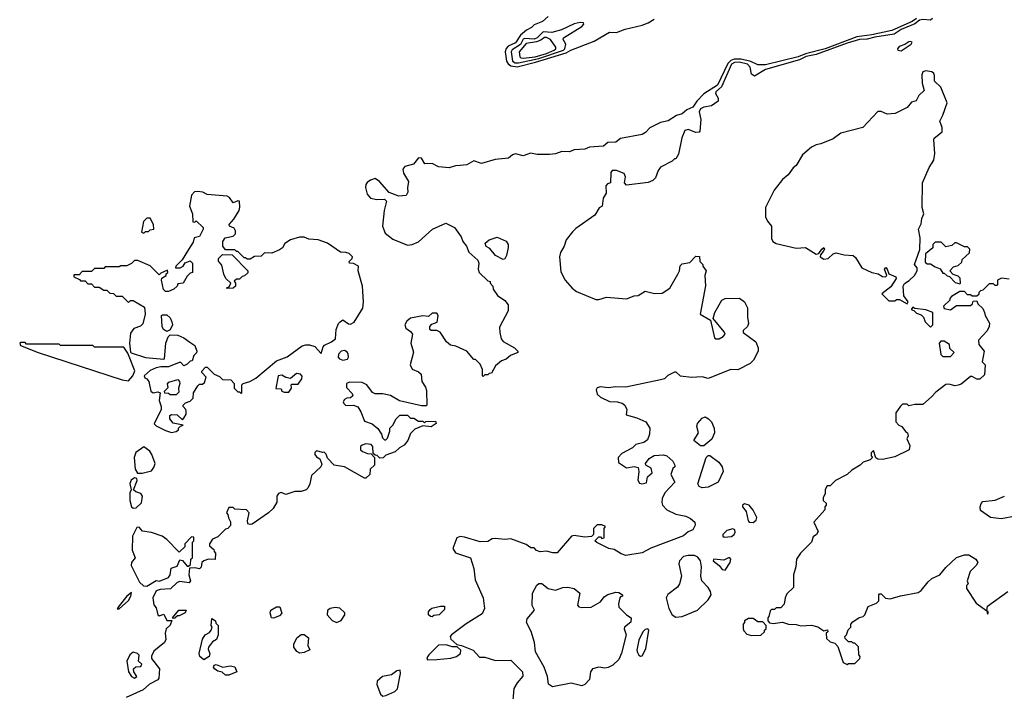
# Model space of a CAD drawing. Extents: x 2293830 to 2387798, y 66850 to 233222.
# Tile 5 of 192: x 2326560 to 2332944, y 108119 to 112473. Entities that reach past the tile are written whole.
import ezdxf

# ---------------------------------------------------------------- set-up
doc = ezdxf.new("R2010")
doc.units = 0

msp = doc.modelspace()

# ---------------------------------------------------------------- linework, layer by layer
at = {"layer": '0CON05XD'}
for points in [[(2329985.9, 112494.1), (2329949.5, 112460.5), (2329895, 112440), (2329877.9, 112422.1), (2329846.7, 112405), (2329807.6, 112372.4), (2329775, 112322.6), (2329728.3, 112301.7), (2329713.5, 112286.5), (2329706.8, 112265), (2329716.2, 112205), (2329726.3, 112186.3), (2329743.5, 112173.5), (2329785, 112167.5), (2329905, 112198.7), (2330102.6, 112257.4), (2330134.6, 112275.4), (2330285, 112334.3), (2330385, 112391.2), (2330429.7, 112390.3), (2330485, 112410.6), (2330595, 112437.9), (2330635, 112452.4), (2330673.6, 112476.4)], [(2332375, 112480.6), (2332347.7, 112462.3), (2332215, 112403.5), (2332085, 112374.7), (2331988.4, 112361.6), (2331782.7, 112285), (2331655, 112251.8), (2331608, 112232), (2331395, 112179.7), (2331345, 112179.8), (2331301, 112201), (2331237.6, 112217.6), (2331191.8, 112218.2), (2331171.3, 112208.7), (2331151.8, 112188.2), (2331085, 112048.8), (2330995, 111991.9), (2330949.5, 111945), (2330938.1, 111925), (2330923.6, 111906.4), (2330885, 111888.3), (2330855, 111863.1), (2330818.8, 111851.2), (2330765, 111817.3), (2330715, 111807), (2330645, 111771), (2330617.7, 111742.3), (2330595, 111728.2), (2330455, 111703.4), (2330425, 111679.1), (2330373.6, 111676.4), (2330345, 111653.8), (2330255, 111646.6), (2330225, 111633.4), (2330155, 111629.6), (2330125, 111616.6), (2330075, 111618.3), (2330035, 111603.5), (2329995, 111598.9), (2329915, 111598.6), (2329872.3, 111607.7), (2329825, 111591.4), (2329775, 111604.2), (2329755, 111596.2), (2329730, 111575), (2329642.3, 111567.7), (2329555, 111541.4), (2329505, 111557.8), (2329458.8, 111531.2), (2329416.7, 111526.7), (2329386.7, 111525), (2329345, 111511.9), (2329275, 111518.6), (2329235, 111541.1), (2329187.5, 111537.5), (2329165.5, 111575), (2329145, 111578), (2329114.1, 111535.9), (2329058.3, 111521.7), (2329043.8, 111505), (2329048.3, 111478.3), (2329080, 111425), (2329073.6, 111383.6), (2329076.7, 111355), (2329065, 111333.3), (2329018.3, 111328.3), (2328955, 111352.5), (2328892.5, 111425), (2328865, 111442.5), (2328835, 111433.3), (2328812, 111418), (2328803.3, 111405), (2328801.2, 111385), (2328812.3, 111342.3), (2328835, 111316.7), (2328875, 111307.5), (2328925, 111310), (2328937.5, 111297.5), (2328923.3, 111235), (2328912.5, 111135), (2328929.5, 111089.5), (2328979.5, 111049.5), (2329075, 111011.2), (2329105, 111016.2), (2329145, 111033.3), (2329237.5, 111115), (2329323, 111153), (2329380, 111125), (2329423.3, 111065), (2329432.5, 111035), (2329457.5, 111005), (2329472.5, 110965), (2329530, 110915), (2329537.5, 110895), (2329532.5, 110855), (2329540, 110835), (2329595, 110780), (2329610, 110775), (2329610, 110765), (2329627.5, 110745), (2329630, 110725), (2329657.5, 110685), (2329705, 110652.5), (2329726.7, 110625), (2329726.2, 110585), (2329671.2, 110478.8), (2329672.5, 110445), (2329682.5, 110405), (2329695, 110386.2), (2329767.5, 110345), (2329790, 110325), (2329790, 110315), (2329742.5, 110295), (2329715, 110272.5), (2329685, 110262.5), (2329645, 110230), (2329618.3, 110181.7), (2329605, 110180), (2329595, 110170), (2329575, 110170), (2329565, 110160), (2329560, 110165), (2329560, 110205), (2329545, 110240), (2329515, 110270), (2329505, 110270), (2329460, 110325), (2329387, 110357), (2329353, 110363), (2329327.5, 110385), (2329286.4, 110446.4), (2329265, 110457.5), (2329228.3, 110458.3), (2329220, 110465), (2329220, 110485), (2329231.7, 110498.3), (2329267, 110513), (2329272.5, 110555), (2329265, 110570), (2329235, 110570), (2329211.7, 110548.3), (2329175, 110552.5), (2329095, 110537.5), (2329070.7, 110519.3), (2329057.5, 110495), (2329063.6, 110473.6), (2329095, 110452.5), (2329107.5, 110435), (2329096.2, 110375), (2329113, 110317), (2329091.2, 110235), (2329105, 110207.5), (2329145, 110190), (2329162.5, 110175), (2329168.3, 110128.3), (2329191.7, 110091.7), (2329198.3, 110068.3)], [(2332478.6, 112481.4), (2332465, 112470), (2332415, 112473.4), (2332395, 112469.1), (2332363.2, 112446.8), (2332275, 112409.3), (2332231.1, 112378.9), (2332105, 112360.4), (2332055, 112346.2), (2332004.9, 112345.1), (2331925, 112320.2), (2331725, 112246.9), (2331658.5, 112235), (2331617.1, 112212.9), (2331395, 112149.6), (2331325, 112106.4), (2331305, 112120.8), (2331296.9, 112165), (2331279.4, 112185), (2331225, 112197.7), (2331195, 112194.5), (2331175, 112185.1), (2331111.2, 112038.8), (2331073.5, 112005), (2331071.1, 111995), (2331088.9, 111965), (2331088.1, 111945), (2331045, 111914), (2330995, 111906.7), (2330974.6, 111895), (2330965.4, 111875), (2330976.5, 111825), (2330969.3, 111750.7), (2330965, 111744.3), (2330945, 111741.9), (2330895, 111761.2), (2330873.3, 111755), (2330853.9, 111706.1), (2330831.7, 111601.7), (2330815, 111570), (2330805, 111570), (2330790, 111555), (2330714.1, 111515.9), (2330700, 111495), (2330683, 111447), (2330665, 111430), (2330635, 111417.5), (2330495, 111400), (2330482.5, 111415), (2330487.5, 111455), (2330480, 111475), (2330430, 111495), (2330402.5, 111495), (2330393, 111483), (2330390, 111415), (2330371.7, 111408.3), (2330360, 111395), (2330361.7, 111348.3), (2330343.3, 111315), (2330337.5, 111265), (2330317, 111253), (2330290, 111205), (2330165, 111120), (2330145, 111097.5), (2330103.8, 111045), (2330090, 111005), (2330066.1, 110963.9), (2330060, 110935), (2330068.3, 110838.3), (2330097.5, 110785), (2330142.3, 110732.3), (2330170.5, 110710.5), (2330295, 110658.8), (2330315, 110658.8), (2330365, 110673.8), (2330495, 110662.5), (2330545, 110682.5), (2330570, 110685), (2330615, 110712.5), (2330675, 110697.5), (2330725, 110700), (2330776.4, 110733.6), (2330826.7, 110823.3), (2330837.5, 110845), (2330843, 110877), (2330855, 110890), (2330905, 110900), (2330945, 110940), (2330968.3, 110938.3), (2330970, 110905), (2330990, 110885), (2330990, 110875), (2331010, 110845), (2331002.5, 110815), (2331007, 110747), (2330972.5, 110565), (2331040, 110525), (2331065, 110410), (2331073.6, 110403.6), (2331095, 110404.2), (2331121.7, 110418.3), (2331133.8, 110435), (2331128.8, 110448.8), (2331057.5, 110535), (2331068, 110575), (2331112, 110655), (2331134.5, 110665.5), (2331226.8, 110666.8), (2331260, 110645), (2331280, 110605), (2331279.2, 110545), (2331285.9, 110504.1), (2331280, 110485), (2331251.7, 110458.3), (2331250, 110445), (2331332.5, 110385), (2331347.5, 110345), (2331347.5, 110325), (2331317.5, 110265), (2331296.7, 110245), (2331215.9, 110204.1), (2331170, 110205), (2331025, 110146.7), (2330985, 110156.7), (2330915, 110152.5), (2330845, 110162.5), (2330817, 110187), (2330805, 110187.5), (2330763, 110167), (2330740, 110145), (2330715, 110137.5), (2330489.5, 110090.5), (2330425, 110092), (2330375, 110086), (2330325, 110093.3), (2330303.9, 110086.1), (2330297, 110073), (2330303.3, 110045), (2330326.4, 110026.4), (2330385, 109997.5), (2330435, 109996.7), (2330466.1, 109986.1), (2330483, 109973), (2330497.5, 109945), (2330491.7, 109911.7), (2330561.7, 109891.7), (2330620, 109865), (2330646.7, 109825), (2330643.3, 109785), (2330630, 109750), (2330607, 109733), (2330555, 109720), (2330533.6, 109696.4), (2330465, 109660), (2330440, 109635), (2330441.7, 109601.7), (2330495, 109567.5), (2330545, 109576.7), (2330570, 109570), (2330574.2, 109545), (2330567, 109487), (2330579.4, 109469.4), (2330593.8, 109463.8), (2330625, 109470), (2330630, 109510), (2330661.8, 109535), (2330655.5, 109565.5), (2330620, 109585), (2330617.5, 109595), (2330640.7, 109629.3), (2330673.3, 109646.7), (2330735, 109652.5), (2330756.1, 109646.1), (2330795, 109610), (2330808.8, 109585), (2330807.5, 109575), (2330795, 109564), (2330781.3, 109525), (2330808.9, 109475), (2330743.1, 109405), (2330725, 109370), (2330722.9, 109342.9), (2330728.6, 109325), (2330756.2, 109295), (2330815, 109266.9), (2330880, 109255), (2330909.7, 109239.7), (2330936.7, 109215), (2330940, 109195), (2330925, 109166.7), (2330895, 109153.3), (2330865, 109126.2), (2330653.3, 109046.7), (2330595, 109016.2), (2330489.3, 108999.3), (2330459.3, 109009.3), (2330415, 109037.5), (2330380, 109045), (2330303, 109083), (2330290, 109095), (2330315, 109120), (2330325, 109120), (2330335, 109110), (2330350, 109115), (2330350, 109175), (2330358.3, 109188.3), (2330335, 109197.5), (2330305, 109197.5), (2330280, 109175), (2330280, 109135), (2330268.3, 109121.7), (2330225, 109117.5), (2330155, 109128.8), (2330137.5, 109125), (2330045, 109017.5), (2330017, 109017), (2329975, 109027.5), (2329935, 109022.5), (2329911.7, 109031.7), (2329895, 109050), (2329875, 109050), (2329845, 109070), (2329745, 109108), (2329705, 109102.9), (2329645, 109110), (2329623.4, 109106.6), (2329595, 109090), (2329545, 109087.5), (2329445, 109118.6), (2329415, 109122.5), (2329393.8, 109115), (2329367.5, 109045), (2329385, 109017.5), (2329483.6, 108983.6), (2329504.2, 108914.2), (2329512.6, 108842.6), (2329565.6, 108725), (2329574.3, 108655), (2329559.1, 108620.9), (2329454.2, 108555.8), (2329358.8, 108485), (2329351.2, 108475), (2329355, 108457.5), (2329395, 108422.5), (2329425, 108416.2), (2329500, 108385), (2329540.5, 108340.5), (2329575, 108340.8), (2329645, 108317.8), (2329745, 108320), (2329795, 108272), (2329820, 108245), (2329822.7, 108217.3), (2329785, 108174.2), (2329765, 108136.7), (2329755.4, 108034.6)], [(2329795, 112192.5), (2329925, 112221.3), (2330085.7, 112275), (2330094.8, 112285), (2330101.1, 112315), (2330083.3, 112345), (2330085.6, 112355), (2330205, 112428.4), (2330217.7, 112445), (2330215, 112452), (2330194.7, 112454.7), (2330155, 112446.7), (2330072.7, 112407.3), (2330010.6, 112389.4), (2329955, 112394.4), (2329914.8, 112355), (2329895, 112346.5), (2329835, 112351.7), (2329825, 112346.8), (2329807, 112312.9), (2329753.2, 112276.8), (2329746, 112265), (2329754.9, 112204.9), (2329772.7, 112192.7), (2329795, 112192.5)], [(2329825, 112224.1), (2329902.4, 112232.4), (2329975, 112253.1), (2330026.1, 112275), (2330036.2, 112285), (2330036.2, 112295), (2330001.4, 112345), (2329975, 112358.4), (2329962, 112358), (2329939.6, 112340.4), (2329911.1, 112328.9), (2329845, 112319.5), (2329799.6, 112265), (2329802.2, 112232.2), (2329808.8, 112225), (2329825, 112224.1)], [(2332275, 112271.2), (2332340, 112315), (2332346.4, 112326.4), (2332335, 112332.5), (2332325, 112330), (2332298.3, 112311.7), (2332261.7, 112298.3), (2332252.5, 112285), (2332253.3, 112275), (2332275, 112271.2)], [(2332315, 110630), (2332320, 110645), (2332292.5, 110682.5), (2332287.5, 110745), (2332297, 110763), (2332328.3, 110781.7), (2332362.5, 110815), (2332380, 110845), (2332380, 110865), (2332362.5, 110885), (2332396.2, 110983.8), (2332397.9, 111057.9), (2332387.5, 111115), (2332405, 111150), (2332410, 111185), (2332422.5, 111215), (2332412.5, 111255), (2332413.3, 111415), (2332456.2, 111515), (2332488, 111562), (2332494.4, 111605), (2332486.2, 111695), (2332488.8, 111705), (2332541.1, 111745), (2332541.2, 111775), (2332526, 111815), (2332546.1, 111853.9), (2332574.5, 111935), (2332532.4, 112035), (2332490.8, 112075), (2332491.8, 112111.8), (2332486.7, 112125), (2332474.6, 112134.6), (2332435, 112142.2), (2332415, 112135.8), (2332409.1, 112115), (2332410.5, 112060.5), (2332425.5, 112014.5), (2332389.5, 111980.5), (2332373, 111947), (2332342.3, 111937.7), (2332315, 111903.3), (2332236.1, 111863.9), (2332185, 111861.1), (2332145, 111878.1), (2332125, 111878.6), (2332026.1, 111773.9), (2331885, 111736.7), (2331835, 111700), (2331755, 111667.5), (2331725, 111662.5), (2331695, 111646.7), (2331635, 111597.5), (2331595, 111527.5), (2331575, 111512.5), (2331543, 111467), (2331505, 111437.5), (2331451.7, 111368.3), (2331396.7, 111255), (2331396.2, 111195), (2331407.7, 111167.7), (2331433.9, 111133.9), (2331434.3, 111055), (2331443.8, 111035), (2331465, 111021.4), (2331595, 110991.9), (2331655, 110995.5), (2331725, 110952.5), (2331742.3, 110957.7), (2331760, 110985), (2331775, 110996.2), (2331777.5, 110985), (2331770.3, 110969.7), (2331751.7, 110948.3), (2331749.2, 110935), (2331775, 110919.6), (2331803.1, 110925), (2331835, 110954.3), (2331855, 110961.9), (2331905, 110949.4), (2331965, 110944), (2331980.3, 110930.3), (2332021.2, 110865), (2332085, 110833.8), (2332125.5, 110825.5), (2332155, 110808.8), (2332173, 110807), (2332182.5, 110815), (2332167.5, 110855), (2332175, 110866.7), (2332185, 110856.7), (2332196.1, 110826.1), (2332240, 110805), (2332242.5, 110795), (2332209.3, 110740.7), (2332150, 110695), (2332195, 110650), (2332235, 110650), (2332245, 110660), (2332265, 110660), (2332315, 110630)], [(2327545, 109797.5), (2327575, 109802.5), (2327590, 109815), (2327590, 109825), (2327601.7, 109838.3), (2327620, 109845), (2327555, 109857.5), (2327533.3, 109885), (2327533, 109907), (2327545, 109912.5), (2327581.7, 109911.7), (2327615, 109880), (2327625, 109890), (2327640, 109915), (2327640, 109935), (2327637, 109947), (2327620, 109965), (2327620, 109975), (2327635, 109990), (2327665, 110000), (2327685, 110020), (2327687.5, 110055), (2327715, 110100), (2327725, 110110), (2327745, 110110), (2327758.3, 110121.7), (2327770, 110155), (2327740, 110185), (2327740, 110195), (2327765, 110220), (2327775, 110220), (2327820, 110175), (2327855, 110160), (2327875, 110140), (2327928.3, 110138.3), (2327950, 110115), (2327950, 110085), (2327975, 110060), (2327985, 110060), (2327995, 110050), (2328000, 110055), (2328000, 110105), (2328010, 110115), (2328051.7, 110128.3), (2328090.7, 110149.3), (2328225, 110262.5), (2328295, 110287.5), (2328391.7, 110358.3), (2328415, 110365.8), (2328440, 110365), (2328473.6, 110353.6), (2328515, 110310), (2328527.5, 110352.5), (2328537, 110363), (2328582.5, 110385), (2328607.5, 110405), (2328612.5, 110465), (2328626.4, 110503.6), (2328637.5, 110515), (2328655, 110526.2), (2328691.5, 110501.5), (2328705, 110499.1), (2328728.7, 110511.3), (2328785, 110602.5), (2328790, 110645), (2328782, 110745), (2328754.6, 110844.6), (2328757.8, 110875), (2328725, 110891.4), (2328697.5, 110895), (2328696.7, 110905), (2328715, 110923.8), (2328717.1, 110935), (2328696.4, 110956.4), (2328675, 110964.2), (2328640, 110965), (2328555, 111023.3), (2328495.8, 111045.8), (2328435, 111051.2), (2328405, 111063.3), (2328375, 111063.3), (2328315, 111046.2), (2328278.3, 111021.7), (2328263.3, 110995), (2328245, 110980), (2328195, 110960), (2328148.3, 110961.7), (2328125, 110940), (2328083, 110937), (2328055, 110920), (2328035, 110920), (2328025, 110930), (2328015, 110930), (2327975, 110970), (2327965, 110970), (2327955, 110980), (2327895, 110980), (2327877.5, 111005), (2327876.7, 111035), (2327891.7, 111058.3), (2327945, 111070), (2327959.2, 111085), (2327960, 111105), (2327950.8, 111120.8), (2327920, 111135), (2327917.5, 111145), (2327949.1, 111180.9), (2327982, 111235), (2327988.3, 111258.3), (2327986, 111296), (2327975, 111298.8), (2327945, 111286.2), (2327920, 111320), (2327905, 111329.6), (2327775, 111340.6), (2327746.7, 111355), (2327715, 111360), (2327692.6, 111357.4), (2327673.6, 111335), (2327660, 111265), (2327680, 111215), (2327681.7, 111161.7), (2327695, 111160), (2327705, 111170), (2327750, 111125), (2327750, 111115), (2327725, 111067.5), (2327691.7, 111058.3), (2327685, 111030), (2327655, 110982.5), (2327613.6, 110916.4), (2327572.5, 110875), (2327570, 110865), (2327600, 110865), (2327620, 110875), (2327633.3, 110896.7), (2327665, 110910), (2327680, 110895), (2327680, 110835), (2327665, 110830), (2327645, 110810), (2327620, 110765), (2327585, 110760), (2327580, 110745), (2327560, 110725), (2327525, 110710), (2327505, 110710), (2327493, 110723), (2327480, 110785), (2327481.7, 110798.3), (2327510, 110815), (2327510, 110825), (2327520, 110835), (2327518.3, 110848.3), (2327475, 110830), (2327465, 110820), (2327405, 110876.7), (2327325, 110912.5), (2327305, 110912.5), (2327285, 110892.5), (2327255, 110877.5), (2327215, 110877.5), (2327205, 110870), (2327115, 110870), (2327105, 110860), (2327045, 110860), (2327025, 110840), (2326965, 110840), (2326945, 110820), (2326911.7, 110818.3), (2326910, 110805), (2326948.3, 110788.3), (2326955, 110780), (2326985, 110780), (2327001.7, 110761.7), (2327025, 110760), (2327045, 110740), (2327075, 110740), (2327105, 110720), (2327125, 110720), (2327145, 110700), (2327168.3, 110698.3), (2327185, 110680), (2327225, 110680), (2327265, 110640), (2327278.3, 110651.7), (2327295, 110652.5), (2327368.3, 110608.3), (2327373.3, 110565), (2327358.3, 110501.7), (2327343.6, 110486.4), (2327299.5, 110470.5), (2327278.8, 110441.2), (2327272, 110375), (2327277.5, 110317.5), (2327283, 110313), (2327375, 110283.8), (2327495, 110272.5), (2327500, 110275), (2327506.7, 110375), (2327523, 110417), (2327535, 110430), (2327585, 110427.5), (2327625, 110410), (2327663.3, 110383.3), (2327695, 110360), (2327707.5, 110325), (2327707, 110313), (2327690, 110295), (2327678.3, 110261.7), (2327665, 110260), (2327645, 110240), (2327625, 110230), (2327605, 110250), (2327595, 110250), (2327525, 110222.5), (2327475, 110223.3), (2327445, 110216.2), (2327405, 110198.8), (2327366.7, 110165), (2327370.7, 110150.7), (2327385, 110143.8), (2327397.6, 110127.6), (2327410, 110065), (2327425, 110053.3), (2327455, 110060), (2327470, 110055), (2327463.3, 110005), (2327477.5, 109965), (2327477.5, 109945), (2327433, 109853), (2327445, 109840), (2327505, 109810), (2327545, 109797.5)], [(2327365, 111090), (2327375, 111100), (2327395, 111100), (2327405, 111110), (2327430, 111115), (2327427.5, 111145), (2327406.2, 111186.2), (2327385, 111185.8), (2327362.5, 111165), (2327350, 111095), (2327365, 111090)], [(2329695, 110917.5), (2329645, 110943.3), (2329609.3, 110989.3), (2329583.6, 111003.6), (2329577.5, 111025), (2329605, 111046.2), (2329655, 111062.5), (2329715, 111036.7), (2329727.5, 111015), (2329727, 110997), (2329716.4, 110943.6), (2329705, 110922.5), (2329695, 110917.5)], [(2332655, 110760), (2332660, 110765), (2332658.3, 110798.3), (2332645, 110810), (2332611.7, 110821.7), (2332590, 110845), (2332615, 110870), (2332645, 110880), (2332668.3, 110901.7), (2332671.7, 110918.3), (2332718.3, 110961.7), (2332720, 110985), (2332705, 111000), (2332685, 111000), (2332635, 111027.5), (2332623, 111027), (2332605, 111010), (2332565, 111000), (2332535, 111030), (2332495, 111030), (2332480, 111015), (2332480, 110995), (2332432.5, 110955), (2332431.7, 110901.7), (2332445, 110890), (2332465, 110890), (2332495, 110870), (2332528.3, 110858.3), (2332545, 110830), (2332555, 110830), (2332573, 110813), (2332588.3, 110808.3), (2332625, 110770), (2332655, 110760)], [(2327905, 110730), (2327900, 110735), (2327918.3, 110741.7), (2327930, 110765), (2327897.5, 110795), (2327883, 110823), (2327871.7, 110881.7), (2327848.3, 110908.3), (2327850, 110925), (2327875, 110950), (2327938.3, 110948.3), (2328040, 110845), (2328038.3, 110831.7), (2328018.3, 110811.7), (2328001.7, 110808.3), (2327985, 110790), (2327965, 110790), (2327951.7, 110778.3), (2327960, 110765), (2327960, 110745), (2327945, 110732.5), (2327905, 110730)], [(2332975, 110790), (2332925, 110797.5), (2332900, 110785), (2332900, 110755), (2332895, 110750), (2332885, 110750), (2332875, 110760), (2332845, 110760), (2332805, 110720), (2332790, 110715), (2332780, 110705), (2332778.3, 110691.7), (2332765, 110680), (2332735, 110680), (2332725, 110690), (2332705, 110690), (2332685, 110710), (2332655, 110710), (2332601.7, 110678.3), (2332590, 110665), (2332590, 110655), (2332550, 110615), (2332555, 110600), (2332595, 110592.5), (2332635, 110620), (2332725, 110620), (2332738.3, 110631.7), (2332741.7, 110648.3), (2332765, 110650), (2332771.7, 110631.7), (2332805, 110600), (2332816.7, 110575), (2332820, 110555), (2332847.5, 110505), (2332846.4, 110483.6), (2332833, 110457), (2332777.5, 110395), (2332778.3, 110368.3), (2332812.5, 110325), (2332800, 110255), (2332820, 110235), (2332815, 110170), (2332785, 110142.5), (2332765, 110142.5), (2332735, 110160), (2332725, 110160), (2332665, 110110), (2332645, 110103.3), (2332625, 110100), (2332585, 110110), (2332565, 110107.5), (2332500.7, 110059.3), (2332473, 110027), (2332415, 109977.5), (2332365, 109977.5), (2332325, 109970), (2332315, 109980), (2332285, 109980), (2332271.7, 109968.3), (2332240, 109925), (2332240, 109865), (2332260, 109845), (2332280, 109835), (2332303.6, 109803.6), (2332317.5, 109795), (2332320, 109775), (2332312.5, 109755), (2332331.7, 109711.7), (2332327.5, 109685), (2332235, 109640), (2332155, 109621.2), (2332123.3, 109623.3), (2332111.7, 109631.7), (2332095, 109680), (2332080, 109665), (2332080, 109645), (2332090, 109635), (2332075, 109620), (2332030, 109605), (2332010, 109585), (2331955, 109552.5), (2331926.1, 109523.9), (2331850, 109485), (2331815, 109450), (2331795, 109450), (2331783, 109427), (2331781.7, 109398.3), (2331770, 109375), (2331770, 109355), (2331788.3, 109338.3), (2331790, 109325), (2331780, 109315), (2331780, 109295), (2331710, 109215), (2331737.5, 109155), (2331727.5, 109135), (2331705, 109120), (2331694, 109086), (2331622.5, 109015), (2331596.7, 108975), (2331593, 108927), (2331577.5, 108875), (2331577, 108793), (2331535, 108750), (2331522.5, 108725), (2331517, 108683), (2331495, 108660), (2331465, 108660), (2331455, 108650), (2331435, 108650), (2331425, 108640), (2331417, 108603), (2331410, 108595), (2331410, 108575), (2331422.5, 108562.5), (2331445, 108557.5), (2331505, 108567.5), (2331545, 108553.3), (2331595, 108552.5), (2331625, 108542.5), (2331695, 108548.8), (2331736, 108536), (2331775, 108510), (2331798.3, 108518.3), (2331800, 108505), (2331790, 108495), (2331791.7, 108461.7), (2331815, 108440), (2331845, 108430), (2331865, 108410), (2331900, 108305), (2331925, 108292.5)], [(2332465, 110480), (2332480, 110495), (2332480, 110575), (2332435, 110592.5), (2332365, 110600), (2332351.7, 110608.3), (2332340, 110595), (2332358.3, 110588.3), (2332375, 110570), (2332405, 110560), (2332420, 110545), (2332430, 110515), (2332465, 110480)], [(2327515, 110452.5), (2327492.5, 110465), (2327483.3, 110485), (2327480, 110555), (2327485, 110560), (2327515, 110560), (2327535, 110540), (2327547.5, 110515), (2327550, 110495), (2327536.7, 110463.3), (2327515, 110452.5)], [(2332595, 110290), (2332620, 110315), (2332591.7, 110341.7), (2332588.3, 110368.3), (2332555, 110390), (2332531.7, 110388.3), (2332522.5, 110375), (2332531.7, 110301.7), (2332545, 110290), (2332595, 110290)], [(2327265, 110132.5), (2327293.8, 110165), (2327306.1, 110196.1), (2327261.7, 110311.7), (2327235, 110350), (2327045, 110350), (2327035, 110360), (2326825, 110360), (2326815, 110370), (2326605, 110370), (2326595, 110380), (2326565, 110380), (2326560, 110375), (2326565, 110360), (2326680, 110315), (2327225, 110137.5), (2327265, 110132.5)], [(2328655, 110265.6), (2328685, 110272), (2328692, 110285), (2328690, 110305), (2328685, 110316.2), (2328668.1, 110328.1), (2328645, 110324.2), (2328627.1, 110305), (2328624, 110285), (2328633.6, 110273.6), (2328655, 110265.6)], [(2327575, 110040), (2327535, 110040), (2327525, 110050), (2327501.7, 110051.7), (2327500, 110065), (2327521.7, 110088.3), (2327518.3, 110111.7), (2327527, 110123), (2327585, 110140), (2327597, 110127), (2327597.5, 110115), (2327590, 110085), (2327591.7, 110058.3), (2327575, 110040)], [(2328305, 110057.5), (2328322.5, 110085), (2328320, 110105), (2328325, 110110), (2328365, 110110), (2328390, 110145), (2328391.7, 110161.7), (2328380, 110175), (2328355, 110180), (2328315, 110147.5), (2328285, 110153.3), (2328259.4, 110169.4), (2328235.6, 110164.4), (2328221.7, 110081.7), (2328255, 110080), (2328260, 110065), (2328275, 110057.5), (2328305, 110057.5)], [(2329198.3, 110068.3), (2329200, 109975), (2329195, 109970), (2329165, 109970), (2329023, 110003), (2328965, 110036.7), (2328915, 110047.5), (2328865, 110047.5), (2328847, 110057), (2328810, 110105), (2328780.5, 110120.5), (2328697.7, 110122.3), (2328680, 110115), (2328678.3, 110088.3), (2328715, 110050), (2328720, 110035), (2328705, 110022.5), (2328680.7, 110019.3), (2328665, 110010), (2328658, 109995), (2328661.2, 109985), (2328675, 109972.5), (2328725, 109973.3), (2328753, 109963), (2328771.7, 109931.7), (2328795, 109870), (2328845, 109852.5), (2328883, 109823), (2328907, 109787), (2328911.7, 109761.7), (2328925, 109750), (2328935, 109750), (2328945, 109760), (2328960, 109805), (2328960, 109825), (2328980, 109845), (2329000, 109885), (2329025, 109910), (2329075, 109910), (2329095, 109890), (2329115, 109890), (2329145, 109870), (2329175, 109870), (2329185, 109860), (2329192.5, 109867.5), (2329255, 109870), (2329260, 109855), (2329227, 109833), (2329175, 109840), (2329121.7, 109818.3), (2329095, 109790), (2329077.5, 109745), (2329052.5, 109715), (2329021.7, 109698.3), (2328995, 109672.5), (2328935, 109650), (2328917, 109633), (2328895, 109630), (2328878.3, 109648.3), (2328865, 109650), (2328851.7, 109661.7), (2328850, 109705), (2328838.3, 109718.3), (2328805, 109722.5), (2328780, 109715), (2328770, 109705), (2328770, 109685), (2328783, 109673), (2328815, 109660), (2328838.3, 109658.3), (2328860, 109635), (2328860, 109585), (2328831.7, 109558.3), (2328830, 109525), (2328805, 109500), (2328795, 109500), (2328665, 109573.3), (2328600, 109585), (2328555, 109630), (2328547, 109657), (2328535, 109670), (2328525, 109667.5), (2328485, 109678.1), (2328473.4, 109666.6), (2328474.5, 109654.5), (2328485, 109638), (2328506.7, 109626.7), (2328519.3, 109590.7), (2328512.5, 109575), (2328452.5, 109517.5), (2328442, 109465), (2328428.8, 109435), (2328417.5, 109425), (2328385, 109413.8), (2328345, 109413.8), (2328285, 109393.8), (2328255, 109407.1), (2328238.3, 109401.7), (2328227.5, 109385), (2328227.5, 109345), (2328202.5, 109305), (2328173, 109277), (2328067, 109203), (2328055, 109200), (2328040, 109205), (2328037.5, 109225), (2328047.5, 109275), (2328030, 109295), (2327955, 109300), (2327945, 109310), (2327915, 109310), (2327900, 109275), (2327910, 109265), (2327913, 109243), (2327927, 109217), (2327927, 109193), (2327910, 109175), (2327895, 109170), (2327845, 109120), (2327810, 109105), (2327790, 109075), (2327791.7, 109061.7), (2327818.3, 109038.3), (2327820, 109025), (2327830, 109015), (2327826.4, 108973.6), (2327785, 108976.2), (2327754.4, 108965.6), (2327741.2, 108955), (2327736.4, 108923.6), (2327726.4, 108913.6), (2327695, 108920), (2327661.7, 108918.3), (2327657.5, 108875), (2327666.7, 108835), (2327658.3, 108821.7), (2327598.3, 108831.7), (2327580, 108825), (2327537, 108783), (2327471.7, 108778.3), (2327445, 108770), (2327422.5, 108725), (2327429.5, 108679.5), (2327445, 108660), (2327454.7, 108614.7), (2327465, 108607.8), (2327495, 108618.1), (2327515, 108578.8), (2327547.5, 108577.5), (2327535, 108547.5), (2327510, 108525), (2327503.8, 108495), (2327506.7, 108455), (2327500, 108435), (2327430.5, 108379.5), (2327413.9, 108346.1), (2327415, 108332.5), (2327467.5, 108265), (2327462.5, 108205), (2327455, 108193.3), (2327402.5, 108165), (2327360.7, 108129.3), (2327251.4, 108078.6)], [(2330995, 109710), (2330975, 109710), (2330930, 109745), (2330961.5, 109795), (2330950.5, 109835), (2330954, 109855), (2330985, 109890), (2331005, 109897.5), (2331026.4, 109886.4), (2331046.1, 109866.1), (2331062, 109825), (2331064.2, 109795), (2331047.3, 109752.7), (2330995, 109710)], [(2327323.3, 109533.3), (2327355, 109533.8), (2327415, 109548.6), (2327430.6, 109569.4), (2327438.5, 109595), (2327416.7, 109655), (2327403.3, 109675), (2327365, 109703.3), (2327313.1, 109666.9), (2327302.5, 109635), (2327308.8, 109558.8), (2327323.3, 109533.3)], [(2330985, 109437.5), (2330965.8, 109445.8), (2330956, 109465), (2331010, 109635), (2331023, 109647), (2331035, 109647.5), (2331093.8, 109605), (2331114.3, 109574.3), (2331120.8, 109545), (2331089.2, 109475), (2331025, 109442.5), (2330985, 109437.5)], [(2327295, 109306.2), (2327315, 109308.8), (2327349, 109341), (2327355.5, 109385), (2327345, 109402.2), (2327312.8, 109412.8), (2327297.5, 109425), (2327321.2, 109485), (2327318.8, 109498.8), (2327305, 109502.5), (2327283, 109487), (2327273.3, 109466.7), (2327283.3, 109425), (2327274.4, 109405.6), (2327273.1, 109355), (2327284.2, 109314.2), (2327295, 109306.2)], [(2333016.4, 109253.6), (2332923.6, 109236.4), (2332855, 109246.2), (2332790.7, 109290.7), (2332787.5, 109315), (2332793.3, 109336.7), (2332805, 109350), (2332885, 109358), (2332945, 109383.3)], [(2331315, 109214), (2331335, 109227.5), (2331340, 109245), (2331335.8, 109255), (2331315, 109293.3), (2331288.8, 109325), (2331260, 109335), (2331247.5, 109325), (2331247.5, 109315), (2331270, 109285), (2331282.5, 109225), (2331290, 109215), (2331315, 109214)], [(2327385, 108801.4), (2327445, 108837.5), (2327467, 108833), (2327525, 108857.5), (2327536.4, 108873.6), (2327543, 108917), (2327580, 108930), (2327598.3, 108971.7), (2327616.4, 108966.4), (2327645, 108930), (2327655, 108930), (2327668.3, 108941.7), (2327670, 108975), (2327680, 108985), (2327680, 109085), (2327690, 109095), (2327688.3, 109118.3), (2327675, 109120), (2327630, 109075), (2327630, 109055), (2327595, 109020), (2327514.2, 109104.2), (2327483.3, 109125), (2327415, 109147.5), (2327356.1, 109156.1), (2327335, 109182.5), (2327320, 109180), (2327291.9, 109125), (2327289.6, 109035), (2327309.4, 108985), (2327285.5, 108955), (2327283.5, 108935), (2327337.1, 108827.1), (2327363.8, 108803.8), (2327385, 108801.4)], [(2331128.3, 109118.3), (2331175, 109122), (2331193.3, 109135), (2331199.3, 109150.7), (2331197.5, 109165), (2331185, 109172.5), (2331145, 109161.2), (2331120, 109135), (2331120, 109125), (2331128.3, 109118.3)], [(2330815, 108600), (2330855, 108603.1), (2330955, 108646), (2331025, 108711.2), (2331042.5, 108745), (2331040, 108765), (2331025, 108792), (2330982.9, 108835), (2330975.8, 108865.8), (2330981.1, 108925), (2330974.4, 108965), (2330957.8, 108987.8), (2330935, 108999.4), (2330895, 108999.5), (2330865, 108992.2), (2330837.5, 108965), (2330834.4, 108945), (2330850.6, 108865), (2330838.1, 108815), (2330825.9, 108794.1), (2330762.8, 108747.2), (2330752.5, 108725), (2330770, 108655), (2330790, 108615), (2330815, 108600)], [(2331135, 108903.8), (2331166.7, 108955), (2331170, 108975), (2331165, 108983.3), (2331155, 108984), (2331125, 108968.6), (2331060, 108975), (2331057.5, 108965), (2331094.6, 108934.6), (2331115, 108908.8), (2331135, 108903.8)], [(2331925, 108292.5), (2331935, 108300), (2331975, 108300), (2332008.3, 108331.7), (2332010, 108345), (2332000, 108355), (2331998.3, 108408.3), (2331975, 108430), (2331965, 108430), (2331955, 108440), (2331935, 108440), (2331911.7, 108461.7), (2331910, 108475), (2331920, 108485), (2331931.7, 108518.3), (2331950, 108535), (2331950, 108555), (2331961.7, 108568.3), (2332003, 108597), (2332030, 108605), (2332040, 108615), (2332061.7, 108668.3), (2332115, 108690), (2332130, 108705), (2332130, 108745), (2332135, 108750), (2332145, 108750), (2332173, 108723), (2332205, 108717.5), (2332271.7, 108738.3), (2332385, 108760), (2332405, 108772.5), (2332450.5, 108829.5), (2332475, 108850), (2332526.4, 108873.6), (2332565, 108922.5), (2332635, 108986.7), (2332685, 109003.3), (2332715, 109003.3), (2332760, 108975), (2332772.5, 108955), (2332762.5, 108935), (2332723.3, 108895), (2332702.5, 108835), (2332710, 108815), (2332700, 108805), (2332700, 108785), (2332760.7, 108690.7), (2332830, 108640), (2332835, 108620), (2332840, 108625), (2332840, 108635), (2332830, 108640), (2332835, 108670), (2332966.2, 108765)], [(2330015, 108148), (2329988.8, 108165), (2329981.2, 108215), (2329961.5, 108275), (2329904, 108375), (2329898, 108435), (2329877.3, 108507.3), (2329846.2, 108565), (2329851.2, 108588.8), (2329897.5, 108645), (2329883.3, 108675), (2329884.3, 108755.7), (2329913.9, 108806.1), (2329925, 108817.5), (2329945, 108817.5), (2329987.5, 108785), (2330034.2, 108774.2), (2330082.3, 108792.3), (2330115, 108794), (2330155, 108786), (2330191.2, 108755), (2330177, 108677), (2330186.4, 108666.4), (2330205, 108662), (2330265, 108664.3), (2330325, 108700), (2330349.3, 108730.7), (2330372.6, 108747.4), (2330425, 108761.2), (2330445, 108760), (2330467.5, 108745), (2330467.5, 108735), (2330455, 108732.5), (2330451.2, 108725), (2330443.2, 108685), (2330445.4, 108665), (2330495, 108615.6), (2330525.5, 108595.5), (2330522.9, 108567.1), (2330481.9, 108535), (2330478.9, 108525), (2330493.3, 108485), (2330463.1, 108366.9), (2330444.7, 108325.3), (2330405, 108287.5), (2330376.4, 108273.6), (2330355, 108268.1), (2330315, 108275.7), (2330274.9, 108265.1), (2330261.1, 108245), (2330254, 108196), (2330225, 108163.3), (2330205, 108154), (2330135, 108172.2), (2330015, 108148)], [(2327193, 108653), (2327205, 108653.3), (2327265, 108706.7), (2327280, 108735), (2327285, 108760), (2327255, 108736), (2327205, 108672.5), (2327193, 108653)], [(2328205, 108592.5), (2328192.5, 108595), (2328183, 108627), (2328187.5, 108645), (2328225, 108667.5), (2328247, 108667), (2328260, 108625), (2328245, 108607.5), (2328205, 108592.5)], [(2328615, 108564), (2328645, 108578.8), (2328668.8, 108615), (2328667.7, 108627.7), (2328635, 108657.1), (2328605, 108662.9), (2328573.2, 108656.8), (2328555, 108642.5), (2328554, 108615), (2328587, 108577), (2328615, 108564)], [(2329235, 108602.5), (2329223, 108603), (2329210, 108615), (2329210, 108635), (2329221.7, 108648.3), (2329233, 108657), (2329288.3, 108671.7), (2329315, 108670), (2329315, 108650), (2329280, 108615), (2329245, 108610), (2329235, 108602.5)], [(2327555, 108590), (2327550, 108595), (2327592.5, 108645), (2327640, 108645), (2327633, 108627), (2327595, 108607.5), (2327582.5, 108607.5), (2327565, 108592.5), (2327555, 108590)], [(2327755, 108322.5), (2327727.5, 108345), (2327723.3, 108365), (2327745, 108457.5), (2327763.3, 108485), (2327790, 108500), (2327802.5, 108515), (2327807.5, 108535), (2327802.5, 108545), (2327805, 108590), (2327830, 108575), (2327831.7, 108561.7), (2327847.5, 108545), (2327846.2, 108485), (2327835.8, 108454.2), (2327810.7, 108439.3), (2327784.1, 108405.9), (2327781.7, 108391.7), (2327792.5, 108365), (2327787.5, 108345), (2327755, 108322.5)], [(2331305, 108480), (2331365, 108482.5), (2331390, 108505), (2331390, 108515), (2331400, 108525), (2331400, 108545), (2331378.3, 108568.3), (2331345, 108570), (2331315, 108590), (2331285, 108590), (2331260, 108575), (2331260, 108565), (2331250, 108555), (2331250, 108525), (2331255, 108510), (2331275, 108490), (2331305, 108480)], [(2328377, 108367), (2328356.4, 108376.4), (2328336.7, 108405), (2328337.5, 108425), (2328357.5, 108465), (2328385, 108487.5), (2328405, 108487.5), (2328432.5, 108465), (2328428, 108415), (2328441.7, 108388.3), (2328405, 108370), (2328377, 108367)], [(2330585, 108347.5), (2330595, 108350), (2330620, 108395), (2330640, 108515), (2330633, 108523), (2330615, 108518.8), (2330600, 108505), (2330575, 108450), (2330562.5, 108385), (2330565, 108370), (2330575, 108353.3), (2330585, 108347.5)], [(2329205, 108322.5), (2329265, 108324.2), (2329355, 108334.4), (2329393.3, 108345), (2329418.8, 108365), (2329420, 108385), (2329397.5, 108407.5), (2329365, 108407.5), (2329325, 108419.4), (2329275, 108417.5), (2329213.6, 108356.4), (2329200, 108335), (2329205, 108322.5)], [(2327305, 108204), (2327320, 108215), (2327300, 108245), (2327298.8, 108265), (2327313.1, 108276.9), (2327345, 108280.8), (2327352, 108295), (2327330.8, 108315), (2327333.6, 108353.6), (2327323.8, 108363.8), (2327295, 108372), (2327273.7, 108356.3), (2327255.7, 108315), (2327264.5, 108244.5), (2327285, 108214), (2327305, 108204)], [(2327915, 108223.3), (2327894.1, 108224.1), (2327873.6, 108243.6), (2327845, 108250), (2327822.5, 108265), (2327817.5, 108275), (2327821.7, 108288.3), (2327835, 108292.5), (2327876.4, 108276.4), (2327925, 108283.3), (2327955, 108276.7), (2327967.5, 108245), (2327915, 108223.3)], [(2328915, 108088), (2328935, 108090.8), (2328992.3, 108117.7), (2329008.8, 108135), (2329030, 108235), (2329027, 108257), (2329005, 108252.5), (2328970, 108225), (2328913.3, 108215), (2328877.5, 108185), (2328876.1, 108163.9), (2328900.3, 108100.3), (2328915, 108088)]]:
    msp.add_lwpolyline(points, dxfattribs=at)

doc.saveas('drawing.dxf')
